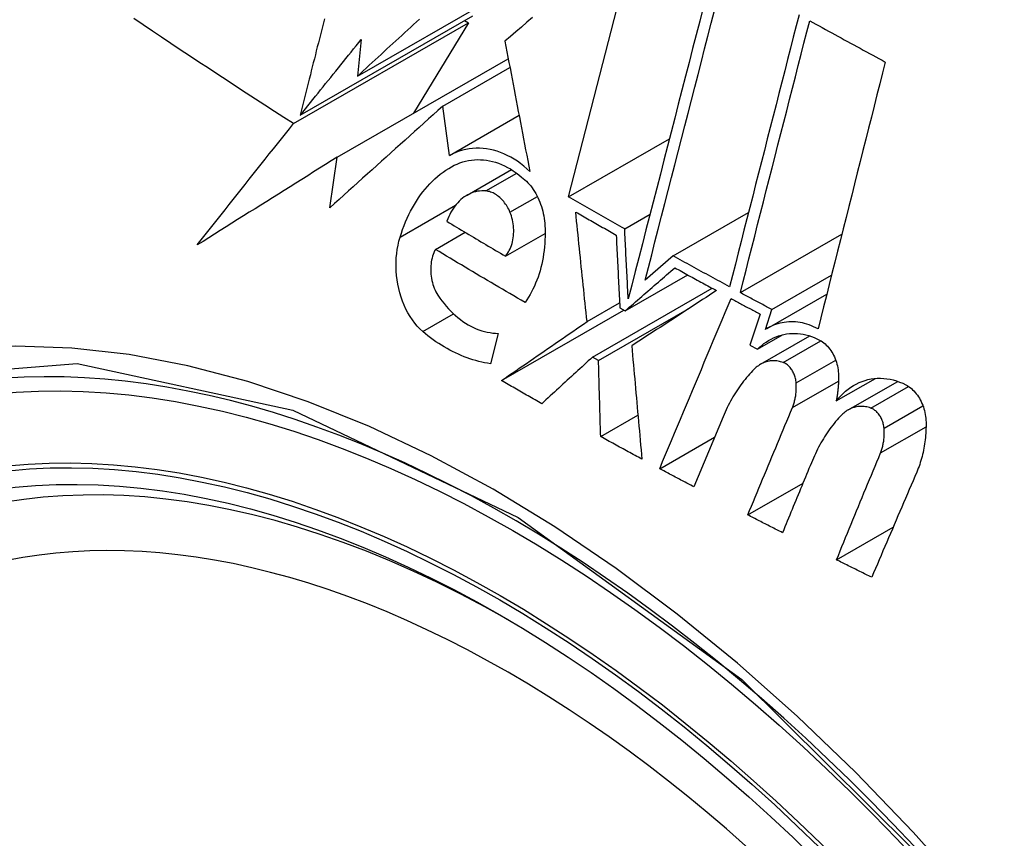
# Model space of a CAD drawing. Header units: inches. Extents: x 581 to 683, y 225 to 315.
# Tile 67 of 89: x 681.288 to 681.522, y 241.207 to 241.401. Entities that reach past the tile are written whole.
import ezdxf

# ---------------------------------------------------------------- set-up
doc = ezdxf.new("R2010")
doc.units = ezdxf.units.IN
doc.header["$MEASUREMENT"] = 0
doc.layers.add('Visible Edges(ANSI)', color=7, linetype='Continuous', lineweight=25)
doc.layers.add('Visible Tangent Edges(ANSI)', color=7, linetype='Continuous', lineweight=25)

msp = doc.modelspace()

# ---------------------------------------------------------------- linework, layer by layer
at = {"layer": 'Visible Edges(ANSI)'}
for p, q in [((681.41813, 241.35931), (681.43455, 241.42299)), ((681.36804, 241.38797), (681.40559, 241.4096)), ((681.35448, 241.3787), (681.39542, 241.40228)), ((681.35287, 241.37669), (681.39441, 241.40061)), ((681.39441, 241.40061), (681.38138, 241.37919)), ((681.39346, 241.40115), (681.39441, 241.40061)), ((681.36895, 241.39667), (681.36804, 241.38797)), ((681.36322, 241.36873), (681.40383, 241.39211)), ((681.38827, 241.38081), (681.40423, 241.39001)), ((681.3899, 241.36917), (681.38827, 241.38081)), ((681.3899, 241.36917), (681.40639, 241.37867)), ((681.41813, 241.35931), (681.44208, 241.37311)), ((681.36151, 241.35672), (681.36322, 241.36873)), ((681.39405, 241.35972), (681.40458, 241.36578)), ((681.44296, 241.3453), (681.46085, 241.3556)), ((681.43146, 241.35172), (681.43747, 241.35518)), ((681.38655, 241.34684), (681.3936, 241.3509)), ((681.40317, 241.34524), (681.41257, 241.35065)), ((681.45891, 241.33658), (681.48299, 241.35045)), ((681.44296, 241.3453), (681.43632, 241.33953)), ((681.43157, 241.33223), (681.44642, 241.34079)), ((681.4664, 241.33255), (681.48053, 241.34069)), ((681.42383, 241.32127), (681.45222, 241.33762)), ((681.46524, 241.32806), (681.47942, 241.33623)), ((681.40223, 241.3157), (681.43125, 241.33241)), ((681.42252, 241.3297), (681.43025, 241.33415)), ((681.42526, 241.32046), (681.44685, 241.3329)), ((681.43032, 241.33294), (681.43157, 241.33223)), ((681.46484, 241.32782), (681.4664, 241.33255)), ((681.46363, 241.33145), (681.46118, 241.32407)), ((681.40147, 241.3269), (681.39962, 241.3197)), ((681.46295, 241.32313), (681.46895, 241.32658)), ((681.46372, 241.31957), (681.4754, 241.3263)), ((681.46118, 241.32407), (681.46295, 241.32313)), ((681.42526, 241.32046), (681.42383, 241.32127)), ((681.48167, 241.31086), (681.49095, 241.31621)), ((681.48447, 241.30872), (681.49626, 241.31551)), ((681.42576, 241.30238), (681.4346, 241.30747)), ((681.45482, 241.30711), (681.44786, 241.29047)), ((681.43977, 241.29476), (681.45279, 241.30226)), ((681.46067, 241.28379), (681.47378, 241.29134)), ((681.48173, 241.27313), (681.49517, 241.28086))]:
    msp.add_line(p, q, dxfattribs=at)
at = {"layer": 'Visible Edges(ANSI)', "flags": 128}
for points in [[(681.45009, 241.40426), (681.44926, 241.40102), (681.44842, 241.39777), (681.44758, 241.3945), (681.44674, 241.39122), (681.44589, 241.38793), (681.44504, 241.38463), (681.44419, 241.38132), (681.44334, 241.378), (681.44249, 241.37469), (681.44163, 241.37136), (681.44078, 241.36804), (681.43992, 241.36472), (681.43907, 241.3614), (681.43822, 241.35808), (681.43736, 241.35476), (681.43651, 241.35146), (681.43567, 241.34816), (681.43482, 241.34487), (681.43398, 241.34159), (681.43314, 241.33833), (681.4323, 241.33508)], [(681.43632, 241.33953), (681.4371, 241.34254), (681.43787, 241.34557), (681.43865, 241.3486), (681.43943, 241.35164), (681.44022, 241.35469), (681.441, 241.35775), (681.44179, 241.36081), (681.44258, 241.36387), (681.44336, 241.36694), (681.44415, 241.37001), (681.44494, 241.37308), (681.44573, 241.37615), (681.44652, 241.37922), (681.44731, 241.38228), (681.44809, 241.38534), (681.44888, 241.38839), (681.44966, 241.39144), (681.45044, 241.39447), (681.45122, 241.3975), (681.452, 241.40052), (681.45277, 241.40352)], [(681.47284, 241.40253), (681.47216, 241.39989), (681.47148, 241.39724), (681.4708, 241.39458), (681.47012, 241.39191), (681.46943, 241.38923), (681.46875, 241.38654), (681.46806, 241.38385), (681.46737, 241.38116), (681.46668, 241.37846), (681.46599, 241.37576), (681.4653, 241.37305), (681.46461, 241.37034), (681.46392, 241.36763), (681.46323, 241.36492), (681.46253, 241.36221), (681.46184, 241.3595), (681.46115, 241.3568), (681.46046, 241.35409), (681.45977, 241.35139), (681.45909, 241.34869), (681.4584, 241.346), (681.45772, 241.34331), (681.45703, 241.34063), (681.45635, 241.33796)], [(681.35287, 241.37669), (681.35061, 241.37814), (681.34835, 241.3796), (681.3461, 241.38105), (681.34385, 241.38251), (681.3416, 241.38397), (681.33936, 241.38544), (681.33712, 241.3869), (681.33489, 241.38837), (681.33266, 241.38984), (681.33043, 241.39131), (681.32821, 241.39278), (681.32599, 241.39425), (681.32378, 241.39572), (681.32157, 241.3972), (681.31937, 241.39867), (681.31718, 241.40014), (681.31498, 241.40162)], [(681.36019, 241.4016), (681.35995, 241.40065), (681.35971, 241.3997), (681.35947, 241.39875), (681.35924, 241.39779), (681.359, 241.39684), (681.35876, 241.39589), (681.35852, 241.39493), (681.35828, 241.39398), (681.35805, 241.39302), (681.35781, 241.39207), (681.35757, 241.39111), (681.35733, 241.39016), (681.35709, 241.3892), (681.35686, 241.38825), (681.35662, 241.38729), (681.35638, 241.38634), (681.35614, 241.38538), (681.35591, 241.38443), (681.35567, 241.38347), (681.35543, 241.38252), (681.35519, 241.38157), (681.35496, 241.38061), (681.35472, 241.37966), (681.35448, 241.3787)], [(681.36804, 241.38797), (681.36873, 241.38861), (681.36943, 241.38926), (681.37013, 241.3899), (681.37083, 241.39055), (681.37154, 241.39119), (681.37224, 241.39184), (681.37294, 241.39248), (681.37364, 241.39313), (681.37434, 241.39378), (681.37505, 241.39442), (681.37575, 241.39507), (681.37645, 241.39571), (681.37716, 241.39636), (681.37786, 241.39701), (681.37856, 241.39765), (681.37927, 241.3983), (681.37997, 241.39894), (681.38068, 241.39959), (681.38138, 241.40024), (681.38208, 241.40088), (681.38279, 241.40153)], [(681.40959, 241.40186), (681.40827, 241.40075), (681.40696, 241.39964), (681.40565, 241.39852), (681.40434, 241.39741), (681.40303, 241.39631)], [(681.45891, 241.33658), (681.45958, 241.33925), (681.46027, 241.34193), (681.46095, 241.34462), (681.46163, 241.34731), (681.46232, 241.35001), (681.46301, 241.35271), (681.4637, 241.35541), (681.46438, 241.35812), (681.46507, 241.36082), (681.46577, 241.36353), (681.46646, 241.36624), (681.46715, 241.36895), (681.46784, 241.37166), (681.46853, 241.37437), (681.46922, 241.37707), (681.46991, 241.37977), (681.47059, 241.38246), (681.47128, 241.38515), (681.47196, 241.38783), (681.47265, 241.39051), (681.47333, 241.39318), (681.47401, 241.39584), (681.47469, 241.39849), (681.47536, 241.40114)], [(681.47536, 241.40114), (681.47611, 241.40073), (681.47685, 241.40032), (681.4776, 241.3999), (681.47835, 241.39949), (681.47909, 241.39908), (681.47984, 241.39867), (681.48058, 241.39826), (681.48133, 241.39785), (681.48208, 241.39744), (681.48283, 241.39703), (681.48357, 241.39662), (681.48432, 241.39622), (681.48507, 241.39581), (681.48582, 241.3954), (681.48657, 241.39499), (681.48732, 241.39458), (681.48806, 241.39417), (681.48881, 241.39376), (681.48956, 241.39336), (681.49031, 241.39295), (681.49106, 241.39254), (681.49181, 241.39213), (681.49256, 241.39173), (681.49331, 241.39132)], [(681.35448, 241.3787), (681.35508, 241.37945), (681.35568, 241.3802), (681.35628, 241.38095), (681.35688, 241.38169), (681.35748, 241.38244), (681.35808, 241.38319), (681.35869, 241.38394), (681.35929, 241.38469), (681.35989, 241.38544), (681.36049, 241.38619), (681.3611, 241.38694), (681.3617, 241.38769), (681.3623, 241.38844), (681.36291, 241.38919), (681.36351, 241.38994), (681.36411, 241.39069), (681.36472, 241.39143), (681.36532, 241.39218), (681.36593, 241.39293), (681.36653, 241.39368), (681.36714, 241.39443), (681.36774, 241.39518), (681.36834, 241.39593), (681.36895, 241.39667)], [(681.40303, 241.39631), (681.40328, 241.39504), (681.40352, 241.39376), (681.40376, 241.39249), (681.404, 241.39121), (681.40425, 241.38992), (681.40449, 241.38864), (681.40474, 241.38735), (681.40498, 241.38606), (681.40523, 241.38477), (681.40548, 241.38348), (681.40572, 241.38218), (681.40597, 241.38089), (681.40622, 241.37959), (681.40647, 241.3783), (681.40671, 241.377), (681.40696, 241.3757), (681.40721, 241.3744), (681.40746, 241.3731), (681.40771, 241.37181), (681.40796, 241.37051), (681.40821, 241.36921), (681.40845, 241.36792), (681.4087, 241.36662), (681.40895, 241.36533)], [(681.49331, 241.39132), (681.49265, 241.38872), (681.49199, 241.38611), (681.49133, 241.3835), (681.49067, 241.38087), (681.49, 241.37824), (681.48934, 241.37561), (681.48867, 241.37297), (681.488, 241.37033), (681.48733, 241.36768), (681.48666, 241.36503), (681.48599, 241.36237), (681.48533, 241.35972), (681.48466, 241.35706), (681.48399, 241.3544), (681.48332, 241.35175), (681.48265, 241.34909), (681.48198, 241.34644), (681.48131, 241.34379), (681.48065, 241.34114), (681.47998, 241.33849), (681.47932, 241.33585), (681.47866, 241.33321), (681.478, 241.33058), (681.47734, 241.32796)], [(681.38827, 241.38081), (681.38715, 241.37981), (681.38604, 241.37881), (681.38492, 241.37781), (681.38381, 241.37681), (681.38269, 241.3758), (681.38157, 241.3748), (681.38045, 241.37379), (681.37933, 241.37279), (681.37821, 241.37178), (681.37709, 241.37078), (681.37598, 241.36977), (681.37486, 241.36876), (681.37374, 241.36775), (681.37262, 241.36675), (681.3715, 241.36574), (681.37039, 241.36474), (681.36927, 241.36373), (681.36816, 241.36272), (681.36705, 241.36172), (681.36594, 241.36072), (681.36483, 241.35972), (681.36372, 241.35871), (681.36261, 241.35772), (681.36151, 241.35672)], [(681.33003, 241.34789), (681.33097, 241.34909), (681.33191, 241.35028), (681.33285, 241.35148), (681.33379, 241.35267), (681.33473, 241.35387), (681.33568, 241.35507), (681.33663, 241.35627), (681.33757, 241.35747), (681.33852, 241.35867), (681.33948, 241.35987), (681.34043, 241.36108), (681.34138, 241.36228), (681.34234, 241.36348), (681.34329, 241.36468), (681.34425, 241.36589), (681.3452, 241.36709), (681.34616, 241.36829), (681.34712, 241.36949), (681.34808, 241.37069), (681.34904, 241.37189), (681.34999, 241.37309), (681.35095, 241.37429), (681.35191, 241.37549), (681.35287, 241.37669)], [(681.40895, 241.36533), (681.40824, 241.366), (681.4075, 241.36663), (681.40675, 241.36723), (681.40599, 241.36778), (681.40521, 241.36829), (681.40442, 241.36875), (681.40361, 241.36917), (681.4028, 241.36955), (681.40199, 241.36988), (681.40117, 241.37016), (681.40034, 241.3704), (681.39951, 241.37058), (681.39868, 241.37072), (681.39785, 241.37082), (681.39702, 241.37086), (681.3962, 241.37086), (681.39538, 241.37081), (681.39457, 241.37071), (681.39376, 241.37057), (681.39297, 241.37038), (681.39218, 241.37014), (681.39141, 241.36986), (681.39065, 241.36954), (681.3899, 241.36917)], [(681.36322, 241.36873), (681.36182, 241.36785), (681.36042, 241.36697), (681.35902, 241.3661), (681.35763, 241.36522), (681.35623, 241.36434), (681.35484, 241.36347), (681.35344, 241.3626), (681.35205, 241.36172), (681.35066, 241.36085), (681.34927, 241.35998), (681.34788, 241.35911), (681.3465, 241.35824), (681.34511, 241.35737), (681.34373, 241.3565), (681.34235, 241.35564), (681.34097, 241.35477), (681.3396, 241.35391), (681.33823, 241.35304), (681.33685, 241.35218), (681.33548, 241.35132), (681.33412, 241.35046), (681.33275, 241.3496), (681.33139, 241.34875), (681.33003, 241.34789)], [(681.39037, 241.36646), (681.39102, 241.3668), (681.39168, 241.3671), (681.39234, 241.36736), (681.39302, 241.36759), (681.39371, 241.36778), (681.3944, 241.36793), (681.3951, 241.36804), (681.39581, 241.36811), (681.39652, 241.36815), (681.39724, 241.36814), (681.39796, 241.3681), (681.39868, 241.36801), (681.39939, 241.36789), (681.40011, 241.36773), (681.40083, 241.36752), (681.40155, 241.36728), (681.40226, 241.367), (681.40296, 241.36668), (681.40366, 241.36632), (681.40435, 241.36593), (681.40503, 241.3655), (681.40569, 241.36503), (681.40635, 241.36453), (681.40699, 241.36399)], [(681.37816, 241.34974), (681.37846, 241.35067), (681.37877, 241.35159), (681.37911, 241.3525), (681.37947, 241.35338), (681.37985, 241.35425), (681.38025, 241.3551), (681.38066, 241.35593), (681.3811, 241.35674), (681.38155, 241.35753), (681.38203, 241.3583), (681.38252, 241.35905), (681.38303, 241.35977), (681.38356, 241.36048), (681.3841, 241.36116), (681.38466, 241.36181), (681.38524, 241.36244), (681.38583, 241.36304), (681.38644, 241.36361), (681.38706, 241.36416), (681.3877, 241.36468), (681.38835, 241.36517), (681.38901, 241.36563), (681.38969, 241.36606), (681.39037, 241.36646)], [(681.40699, 241.36399), (681.40738, 241.3637), (681.40776, 241.36338), (681.40812, 241.36304), (681.40848, 241.36267), (681.40883, 241.36229), (681.40916, 241.36189), (681.40948, 241.36147), (681.40978, 241.36103), (681.41008, 241.36057), (681.41036, 241.3601), (681.41062, 241.35961), (681.41087, 241.35912), (681.4111, 241.35861), (681.41131, 241.35808), (681.41151, 241.35755), (681.41169, 241.35701), (681.41186, 241.35646), (681.412, 241.35591), (681.41213, 241.35534), (681.41225, 241.35478), (681.41234, 241.35421), (681.41242, 241.35364), (681.41248, 241.35306), (681.41252, 241.35249)], [(681.3985, 241.36071), (681.39801, 241.36074), (681.39752, 241.36074), (681.39704, 241.3607), (681.39656, 241.36064), (681.39608, 241.36054), (681.39561, 241.36041), (681.39515, 241.36025), (681.3947, 241.36005), (681.39425, 241.35983), (681.39382, 241.35958), (681.3934, 241.3593), (681.39299, 241.359), (681.39259, 241.35866), (681.39221, 241.3583), (681.39184, 241.35792), (681.39149, 241.35751), (681.39115, 241.35708), (681.39083, 241.35663), (681.39052, 241.35616), (681.39023, 241.35566), (681.38996, 241.35515), (681.38971, 241.35462), (681.38947, 241.35408), (681.38925, 241.35351)], [(681.40424, 241.35566), (681.40409, 241.35601), (681.40393, 241.35635), (681.40375, 241.35668), (681.40357, 241.357), (681.40338, 241.35731), (681.40318, 241.35761), (681.40297, 241.3579), (681.40275, 241.35818), (681.40252, 241.35845), (681.40229, 241.35871), (681.40205, 241.35895), (681.4018, 241.35918), (681.40155, 241.35939), (681.40129, 241.35959), (681.40102, 241.35978), (681.40076, 241.35994), (681.40048, 241.3601), (681.40021, 241.36024), (681.39993, 241.36036), (681.39964, 241.36046), (681.39936, 241.36055), (681.39907, 241.36062), (681.39879, 241.36067), (681.3985, 241.36071)], [(681.43146, 241.35172), (681.4309, 241.35203), (681.43034, 241.35235), (681.42979, 241.35266), (681.42923, 241.35298), (681.42867, 241.3533), (681.42811, 241.35361), (681.42756, 241.35393), (681.427, 241.35424), (681.42644, 241.35456), (681.42589, 241.35487), (681.42533, 241.35519), (681.42478, 241.35551), (681.42422, 241.35582), (681.42367, 241.35614), (681.42311, 241.35646), (681.42256, 241.35677), (681.422, 241.35709), (681.42145, 241.35741), (681.4209, 241.35772), (681.42034, 241.35804), (681.41979, 241.35836), (681.41924, 241.35868), (681.41868, 241.359), (681.41813, 241.35931)], [(681.40317, 241.34524), (681.40342, 241.34555), (681.40365, 241.34588), (681.40387, 241.34623), (681.40408, 241.3466), (681.40426, 241.34698), (681.40443, 241.34738), (681.40458, 241.34779), (681.40472, 241.34822), (681.40483, 241.34866), (681.40493, 241.3491), (681.40501, 241.34956), (681.40506, 241.35002), (681.4051, 241.3505), (681.40512, 241.35097), (681.40512, 241.35145), (681.4051, 241.35193), (681.40507, 241.35241), (681.40501, 241.35289), (681.40493, 241.35337), (681.40483, 241.35384), (681.40471, 241.35431), (681.40457, 241.35477), (681.40442, 241.35522), (681.40424, 241.35566)], [(681.42252, 241.3297), (681.4224, 241.33078), (681.42229, 241.33186), (681.42218, 241.33295), (681.42207, 241.33404), (681.42195, 241.33512), (681.42184, 241.33621), (681.42173, 241.3373), (681.42162, 241.33838), (681.4215, 241.33947), (681.42139, 241.34056), (681.42128, 241.34164), (681.42117, 241.34273), (681.42106, 241.34381), (681.42094, 241.3449), (681.42083, 241.34599), (681.42072, 241.34707), (681.42061, 241.34815), (681.4205, 241.34924), (681.42039, 241.35032), (681.42028, 241.3514), (681.42017, 241.35248), (681.42006, 241.35356), (681.41995, 241.35464), (681.41984, 241.35571)], [(681.41984, 241.35571), (681.42024, 241.35548), (681.42064, 241.35525), (681.42104, 241.35503), (681.42144, 241.3548), (681.42184, 241.35457), (681.42224, 241.35434), (681.42264, 241.35411), (681.42303, 241.35388), (681.42343, 241.35366), (681.42383, 241.35343), (681.42423, 241.3532), (681.42463, 241.35297), (681.42503, 241.35275), (681.42543, 241.35252), (681.42583, 241.35229), (681.42623, 241.35206), (681.42664, 241.35184), (681.42704, 241.35161), (681.42744, 241.35138), (681.42784, 241.35115), (681.42824, 241.35093), (681.42864, 241.3507), (681.42904, 241.35047), (681.42944, 241.35025)], [(681.38925, 241.35351), (681.38983, 241.35316), (681.39041, 241.35282), (681.39098, 241.35247), (681.39156, 241.35213), (681.39214, 241.35178), (681.39272, 241.35143), (681.39329, 241.35109), (681.39387, 241.35074), (681.39445, 241.3504), (681.39503, 241.35005), (681.39561, 241.34971), (681.39619, 241.34936), (681.39677, 241.34902), (681.39735, 241.34867), (681.39793, 241.34833), (681.39851, 241.34798), (681.39909, 241.34764), (681.39968, 241.3473), (681.40026, 241.34695), (681.40084, 241.34661), (681.40142, 241.34627), (681.402, 241.34592), (681.40259, 241.34558), (681.40317, 241.34524)], [(681.41252, 241.35249), (681.41256, 241.35163), (681.41257, 241.35078), (681.41257, 241.34993), (681.41254, 241.34908), (681.41249, 241.34824), (681.41242, 241.34741), (681.41234, 241.34657), (681.41223, 241.34575), (681.41209, 241.34494), (681.41194, 241.34413), (681.41177, 241.34333), (681.41158, 241.34255), (681.41137, 241.34177), (681.41114, 241.34101), (681.41089, 241.34026), (681.41062, 241.33953), (681.41033, 241.33881), (681.41003, 241.3381), (681.4097, 241.33742), (681.40936, 241.33675), (681.409, 241.33609), (681.40862, 241.33546), (681.40823, 241.33484), (681.40782, 241.33425)], [(681.4323, 241.33508), (681.43227, 241.33577), (681.43223, 241.33647), (681.4322, 241.33716), (681.43216, 241.33785), (681.43213, 241.33855), (681.43209, 241.33924), (681.43205, 241.33993), (681.43202, 241.34063), (681.43198, 241.34132), (681.43195, 241.34202), (681.43191, 241.34271), (681.43188, 241.3434), (681.43184, 241.3441), (681.43181, 241.34479), (681.43177, 241.34549), (681.43174, 241.34618), (681.4317, 241.34687), (681.43167, 241.34757), (681.43163, 241.34826), (681.4316, 241.34895), (681.43156, 241.34964), (681.43153, 241.35034), (681.43149, 241.35103), (681.43146, 241.35172)], [(681.38355, 241.32734), (681.38288, 241.32795), (681.38225, 241.32862), (681.38164, 241.32933), (681.38107, 241.3301), (681.38052, 241.33092), (681.38002, 241.33177), (681.37955, 241.33266), (681.37913, 241.33358), (681.37874, 241.33454), (681.3784, 241.33552), (681.3781, 241.33652), (681.37784, 241.33753), (681.37762, 241.33856), (681.37745, 241.3396), (681.37733, 241.34064), (681.37725, 241.34169), (681.37721, 241.34274), (681.37721, 241.34378), (681.37726, 241.34481), (681.37736, 241.34583), (681.37749, 241.34684), (681.37767, 241.34783), (681.37789, 241.3488), (681.37816, 241.34974)], [(681.42944, 241.35025), (681.42948, 241.34953), (681.42952, 241.34881), (681.42955, 241.34809), (681.42959, 241.34737), (681.42962, 241.34665), (681.42966, 241.34593), (681.4297, 241.34521), (681.42973, 241.34448), (681.42977, 241.34376), (681.4298, 241.34304), (681.42984, 241.34232), (681.42988, 241.3416), (681.42991, 241.34088), (681.42995, 241.34015), (681.42999, 241.33943), (681.43002, 241.33871), (681.43006, 241.33799), (681.4301, 241.33727), (681.43013, 241.33654), (681.43017, 241.33582), (681.43021, 241.3351), (681.43024, 241.33438), (681.43028, 241.33366), (681.43032, 241.33294)], [(681.38655, 241.34684), (681.38635, 241.34646), (681.38618, 241.34605), (681.38602, 241.34564), (681.38588, 241.34521), (681.38576, 241.34477), (681.38565, 241.34431), (681.38557, 241.34385), (681.3855, 241.34338), (681.38546, 241.3429), (681.38543, 241.34242), (681.38543, 241.34193), (681.38544, 241.34144), (681.38548, 241.34095), (681.38553, 241.34046), (681.38561, 241.33997), (681.3857, 241.33949), (681.38582, 241.33901), (681.38595, 241.33854), (681.3861, 241.33808), (681.38628, 241.33762), (681.38647, 241.33718), (681.38668, 241.33676), (681.38691, 241.33635), (681.38715, 241.33596)], [(681.40782, 241.33425), (681.40692, 241.33477), (681.40603, 241.33529), (681.40513, 241.33581), (681.40424, 241.33633), (681.40335, 241.33685), (681.40245, 241.33737), (681.40156, 241.3379), (681.40067, 241.33842), (681.39979, 241.33894), (681.3989, 241.33947), (681.39801, 241.33999), (681.39712, 241.34051), (681.39624, 241.34104), (681.39535, 241.34156), (681.39447, 241.34209), (681.39358, 241.34262), (681.3927, 241.34314), (681.39182, 241.34367), (681.39094, 241.3442), (681.39006, 241.34473), (681.38918, 241.34525), (681.3883, 241.34578), (681.38742, 241.34631), (681.38655, 241.34684)], [(681.45635, 241.33796), (681.45579, 241.33826), (681.45523, 241.33857), (681.45467, 241.33887), (681.45411, 241.33918), (681.45355, 241.33948), (681.453, 241.33979), (681.45244, 241.34009), (681.45188, 241.3404), (681.45132, 241.3407), (681.45076, 241.34101), (681.4502, 241.34131), (681.44964, 241.34162), (681.44909, 241.34192), (681.44853, 241.34223), (681.44797, 241.34254), (681.44741, 241.34284), (681.44685, 241.34315), (681.4463, 241.34345), (681.44574, 241.34376), (681.44518, 241.34407), (681.44463, 241.34438), (681.44407, 241.34468), (681.44351, 241.34499), (681.44296, 241.3453)], [(681.43157, 241.33223), (681.43206, 241.33266), (681.43256, 241.33309), (681.43305, 241.33352), (681.43354, 241.33395), (681.43403, 241.33437), (681.43453, 241.3348), (681.43502, 241.33523), (681.43551, 241.33566), (681.436, 241.33609), (681.4365, 241.33652), (681.43699, 241.33694), (681.43748, 241.33737), (681.43797, 241.3378), (681.43846, 241.33823), (681.43896, 241.33865), (681.43945, 241.33908), (681.43994, 241.33951), (681.44043, 241.33993), (681.44092, 241.34036), (681.44141, 241.34078), (681.44189, 241.34121), (681.44238, 241.34163), (681.44287, 241.34206), (681.44336, 241.34248)], [(681.44336, 241.34248), (681.44377, 241.34225), (681.44418, 241.34203), (681.44459, 241.3418), (681.445, 241.34157), (681.44541, 241.34135), (681.44582, 241.34112), (681.44623, 241.34089), (681.44664, 241.34067), (681.44705, 241.34044), (681.44746, 241.34022), (681.44787, 241.33999), (681.44828, 241.33977), (681.4487, 241.33954), (681.44911, 241.33932), (681.44952, 241.33909), (681.44993, 241.33887), (681.45034, 241.33864), (681.45075, 241.33842), (681.45117, 241.33819), (681.45158, 241.33797), (681.45199, 241.33774), (681.4524, 241.33752), (681.45282, 241.33729), (681.45323, 241.33707)], [(681.45323, 241.33707), (681.45241, 241.33653), (681.45159, 241.33599), (681.45076, 241.33545), (681.44994, 241.33491), (681.44911, 241.33437), (681.44827, 241.33383), (681.44744, 241.33328), (681.44661, 241.33274), (681.44577, 241.33219), (681.44493, 241.33164), (681.44409, 241.33109), (681.44325, 241.33054), (681.44241, 241.32999), (681.44156, 241.32944), (681.44072, 241.32888), (681.43988, 241.32833), (681.43903, 241.32778), (681.43819, 241.32723), (681.43735, 241.32668), (681.4365, 241.32613), (681.43566, 241.32557), (681.43482, 241.32502), (681.43398, 241.32447), (681.43314, 241.32392)], [(681.38715, 241.33596), (681.38762, 241.33528), (681.3881, 241.33461), (681.3886, 241.33397), (681.38911, 241.33335), (681.38964, 241.33276), (681.39018, 241.33219), (681.39074, 241.33165), (681.39131, 241.33113), (681.39189, 241.33064), (681.39248, 241.33017), (681.39308, 241.32974), (681.39369, 241.32933), (681.39431, 241.32896), (681.39494, 241.32861), (681.39558, 241.3283), (681.39622, 241.32801), (681.39687, 241.32776), (681.39752, 241.32754), (681.39818, 241.32735), (681.39884, 241.3272), (681.3995, 241.32707), (681.40015, 241.32698), (681.40081, 241.32693), (681.40147, 241.3269)], [(681.43977, 241.29476), (681.44047, 241.29644), (681.44118, 241.29813), (681.44188, 241.29981), (681.44259, 241.30149), (681.44329, 241.30318), (681.444, 241.30486), (681.44471, 241.30655), (681.44541, 241.30824), (681.44612, 241.30992), (681.44683, 241.31161), (681.44753, 241.3133), (681.44824, 241.31498), (681.44895, 241.31667), (681.44965, 241.31836), (681.45036, 241.32005), (681.45107, 241.32173), (681.45177, 241.32342), (681.45248, 241.3251), (681.45318, 241.32678), (681.45389, 241.32847), (681.45459, 241.33015), (681.4553, 241.33183), (681.456, 241.33351), (681.4567, 241.33518)], [(681.4567, 241.33518), (681.45699, 241.33503), (681.45728, 241.33487), (681.45757, 241.33471), (681.45786, 241.33456), (681.45814, 241.3344), (681.45843, 241.33425), (681.45872, 241.33409), (681.45901, 241.33394), (681.4593, 241.33378), (681.45959, 241.33362), (681.45987, 241.33347), (681.46016, 241.33331), (681.46045, 241.33316), (681.46074, 241.333), (681.46103, 241.33285), (681.46132, 241.33269), (681.46161, 241.33254), (681.4619, 241.33238), (681.46218, 241.33223), (681.46247, 241.33207), (681.46276, 241.33192), (681.46305, 241.33176), (681.46334, 241.33161), (681.46363, 241.33145)], [(681.4664, 241.33255), (681.46609, 241.33272), (681.46578, 241.33288), (681.46546, 241.33305), (681.46515, 241.33322), (681.46484, 241.33339), (681.46453, 241.33355), (681.46421, 241.33372), (681.4639, 241.33389), (681.46359, 241.33406), (681.46327, 241.33422), (681.46296, 241.33439), (681.46265, 241.33456), (681.46234, 241.33473), (681.46202, 241.3349), (681.46171, 241.33506), (681.4614, 241.33523), (681.46109, 241.3354), (681.46078, 241.33557), (681.46046, 241.33574), (681.46015, 241.3359), (681.45984, 241.33607), (681.45953, 241.33624), (681.45922, 241.33641), (681.45891, 241.33658)], [(681.40223, 241.3157), (681.40307, 241.31628), (681.40391, 241.31686), (681.40476, 241.31744), (681.4056, 241.31803), (681.40645, 241.31861), (681.4073, 241.3192), (681.40814, 241.31978), (681.40899, 241.32037), (681.40984, 241.32095), (681.41069, 241.32154), (681.41154, 241.32212), (681.41239, 241.32271), (681.41323, 241.32329), (681.41408, 241.32388), (681.41493, 241.32446), (681.41578, 241.32505), (681.41662, 241.32563), (681.41747, 241.32621), (681.41831, 241.3268), (681.41916, 241.32738), (681.42, 241.32796), (681.42084, 241.32854), (681.42168, 241.32912), (681.42252, 241.3297)], [(681.47734, 241.32796), (681.47682, 241.32824), (681.4763, 241.32849), (681.47577, 241.32872), (681.47523, 241.32892), (681.47469, 241.3291), (681.47416, 241.32926), (681.47362, 241.32939), (681.47308, 241.32949), (681.47254, 241.32957), (681.472, 241.32962), (681.47146, 241.32965), (681.47092, 241.32966), (681.47038, 241.32963), (681.46985, 241.32959), (681.46932, 241.32952), (681.4688, 241.32942), (681.46828, 241.3293), (681.46777, 241.32916), (681.46726, 241.329), (681.46676, 241.32881), (681.46627, 241.32859), (681.46578, 241.32836), (681.4653, 241.3281), (681.46484, 241.32782)], [(681.39962, 241.3197), (681.39892, 241.31981), (681.39822, 241.31994), (681.39752, 241.32009), (681.39682, 241.32025), (681.39612, 241.32043), (681.39542, 241.32064), (681.39473, 241.32086), (681.39404, 241.3211), (681.39335, 241.32136), (681.39267, 241.32163), (681.39199, 241.32193), (681.39131, 241.32224), (681.39063, 241.32257), (681.38996, 241.32292), (681.3893, 241.32328), (681.38864, 241.32367), (681.38798, 241.32407), (681.38733, 241.32448), (681.38668, 241.32492), (681.38604, 241.32537), (681.38541, 241.32584), (681.38478, 241.32632), (681.38416, 241.32682), (681.38355, 241.32734)], [(681.46295, 241.32313), (681.46346, 241.3236), (681.46398, 241.32405), (681.46451, 241.32447), (681.46506, 241.32485), (681.46562, 241.32521), (681.4662, 241.32553), (681.46679, 241.32582), (681.46739, 241.32608), (681.468, 241.3263), (681.46862, 241.32649), (681.46925, 241.32665), (681.46989, 241.32676), (681.47054, 241.32685), (681.47119, 241.32689), (681.47184, 241.3269), (681.4725, 241.32687), (681.47316, 241.3268), (681.47382, 241.3267), (681.47448, 241.32656), (681.47514, 241.32638), (681.47579, 241.32616), (681.47644, 241.32591), (681.47708, 241.32563), (681.47772, 241.3253)], [(681.47772, 241.3253), (681.47805, 241.32511), (681.47838, 241.3249), (681.47869, 241.32466), (681.479, 241.3244), (681.4793, 241.32413), (681.47959, 241.32383), (681.47986, 241.32351), (681.48012, 241.32318), (681.48037, 241.32283), (681.48061, 241.32247), (681.48083, 241.32209), (681.48104, 241.3217), (681.48123, 241.3213), (681.4814, 241.32089), (681.48156, 241.32047), (681.48171, 241.32004), (681.48183, 241.31961), (681.48194, 241.31917), (681.48203, 241.31873), (681.48211, 241.31828), (681.48216, 241.31784), (681.4822, 241.31739), (681.48222, 241.31694), (681.48223, 241.31649)], [(681.43314, 241.32392), (681.43324, 241.32281), (681.43334, 241.32169), (681.43343, 241.32058), (681.43353, 241.31946), (681.43363, 241.31834), (681.43373, 241.31722), (681.43383, 241.3161), (681.43393, 241.31498), (681.43403, 241.31386), (681.43413, 241.31274), (681.43423, 241.31162), (681.43433, 241.31049), (681.43443, 241.30937), (681.43453, 241.30825), (681.43464, 241.30712), (681.43474, 241.306), (681.43484, 241.30488), (681.43494, 241.30376), (681.43505, 241.30263), (681.43515, 241.30151), (681.43525, 241.30039), (681.43536, 241.29927), (681.43546, 241.29815), (681.43556, 241.29703)], [(681.42383, 241.32127), (681.42333, 241.32081), (681.42283, 241.32035), (681.42233, 241.31989), (681.42183, 241.31943), (681.42133, 241.31897), (681.42083, 241.31851), (681.42033, 241.31805), (681.41983, 241.31759), (681.41932, 241.31713), (681.41882, 241.31667), (681.41832, 241.31621), (681.41781, 241.31575), (681.41731, 241.31529), (681.41681, 241.31482), (681.4163, 241.31436), (681.4158, 241.3139), (681.4153, 241.31344), (681.41479, 241.31297), (681.41429, 241.31251), (681.41379, 241.31205), (681.41329, 241.31159), (681.41278, 241.31113), (681.41228, 241.31067), (681.41178, 241.3102)], [(681.42576, 241.30238), (681.42574, 241.30313), (681.42572, 241.30388), (681.4257, 241.30464), (681.42567, 241.30539), (681.42565, 241.30615), (681.42563, 241.3069), (681.42561, 241.30766), (681.42559, 241.30841), (681.42557, 241.30916), (681.42555, 241.30992), (681.42553, 241.31067), (681.42551, 241.31143), (681.42549, 241.31218), (681.42547, 241.31294), (681.42544, 241.31369), (681.42542, 241.31444), (681.4254, 241.3152), (681.42538, 241.31595), (681.42536, 241.3167), (681.42534, 241.31746), (681.42532, 241.31821), (681.4253, 241.31896), (681.42528, 241.31971), (681.42526, 241.32046)], [(681.46909, 241.31998), (681.46878, 241.32009), (681.46847, 241.32018), (681.46816, 241.32026), (681.46786, 241.32032), (681.46755, 241.32036), (681.46724, 241.32039), (681.46693, 241.32041), (681.46662, 241.32041), (681.46632, 241.32039), (681.46601, 241.32036), (681.46571, 241.32031), (681.46542, 241.32025), (681.46512, 241.32017), (681.46483, 241.32008), (681.46454, 241.31997), (681.46426, 241.31985), (681.46398, 241.31972), (681.46371, 241.31957), (681.46345, 241.31941), (681.46319, 241.31923), (681.46293, 241.31904), (681.46268, 241.31884), (681.46244, 241.31863), (681.46221, 241.31841)], [(681.46221, 241.31841), (681.46183, 241.31802), (681.46146, 241.31763), (681.46109, 241.31723), (681.46073, 241.31682), (681.46038, 241.3164), (681.46003, 241.31598), (681.45969, 241.31554), (681.45935, 241.3151), (681.45902, 241.31466), (681.45869, 241.3142), (681.45838, 241.31374), (681.45806, 241.31327), (681.45776, 241.31279), (681.45746, 241.31231), (681.45716, 241.31182), (681.45688, 241.31132), (681.4566, 241.31082), (681.45632, 241.31031), (681.45605, 241.30979), (681.45579, 241.30927), (681.45554, 241.30874), (681.45529, 241.3082), (681.45505, 241.30766), (681.45482, 241.30711)], [(681.47215, 241.31515), (681.47212, 241.31542), (681.47209, 241.31568), (681.47204, 241.31595), (681.47199, 241.31621), (681.47192, 241.31647), (681.47185, 241.31672), (681.47176, 241.31697), (681.47167, 241.31722), (681.47156, 241.31746), (681.47145, 241.3177), (681.47132, 241.31793), (681.47119, 241.31815), (681.47105, 241.31836), (681.4709, 241.31856), (681.47075, 241.31876), (681.47059, 241.31894), (681.47042, 241.31912), (681.47024, 241.31928), (681.47006, 241.31943), (681.46987, 241.31957), (681.46968, 241.31969), (681.46948, 241.3198), (681.46929, 241.3199), (681.46909, 241.31998)], [(681.41178, 241.3102), (681.41138, 241.31043), (681.41098, 241.31066), (681.41058, 241.31089), (681.41018, 241.31112), (681.40978, 241.31134), (681.40938, 241.31157), (681.40898, 241.3118), (681.40858, 241.31203), (681.40818, 241.31226), (681.40778, 241.31249), (681.40739, 241.31271), (681.40699, 241.31294), (681.40659, 241.31317), (681.40619, 241.3134), (681.4058, 241.31363), (681.4054, 241.31386), (681.405, 241.31409), (681.4046, 241.31432), (681.40421, 241.31455), (681.40381, 241.31478), (681.40341, 241.31501), (681.40302, 241.31524), (681.40262, 241.31547), (681.40223, 241.3157)], [(681.48223, 241.31649), (681.48223, 241.31625), (681.48222, 241.31601), (681.48221, 241.31578), (681.48221, 241.31554), (681.4822, 241.3153), (681.48218, 241.31506), (681.48217, 241.31482), (681.48216, 241.31458), (681.48214, 241.31435), (681.48212, 241.31411), (681.4821, 241.31387), (681.48208, 241.31364), (681.48205, 241.3134), (681.48203, 241.31317), (681.482, 241.31294), (681.48197, 241.3127), (681.48194, 241.31247), (681.48191, 241.31224), (681.48187, 241.31201), (681.48183, 241.31178), (681.4818, 241.31155), (681.48176, 241.31132), (681.48172, 241.31109), (681.48167, 241.31086)], [(681.48167, 241.31086), (681.48219, 241.31149), (681.48273, 241.31208), (681.48329, 241.31264), (681.48388, 241.31316), (681.48448, 241.31365), (681.48511, 241.3141), (681.48575, 241.3145), (681.48641, 241.31487), (681.48709, 241.3152), (681.48778, 241.31548), (681.48849, 241.31572), (681.4892, 241.31592), (681.48993, 241.31607), (681.49067, 241.31618), (681.49141, 241.31624), (681.49216, 241.31625), (681.49292, 241.31622), (681.49368, 241.31614), (681.49443, 241.31601), (681.49519, 241.31584), (681.49594, 241.31562), (681.49669, 241.31535), (681.49743, 241.31504), (681.49817, 241.31468)], [(681.47127, 241.30927), (681.47135, 241.30949), (681.47144, 241.30971), (681.47152, 241.30994), (681.47159, 241.31017), (681.47166, 241.3104), (681.47173, 241.31063), (681.47179, 241.31087), (681.47185, 241.31111), (681.47191, 241.31135), (681.47195, 241.31159), (681.472, 241.31184), (681.47204, 241.31208), (681.47207, 241.31233), (681.4721, 241.31258), (681.47213, 241.31284), (681.47215, 241.31309), (681.47217, 241.31335), (681.47218, 241.3136), (681.47219, 241.31386), (681.47219, 241.31412), (681.47219, 241.31437), (681.47218, 241.31463), (681.47217, 241.31489), (681.47215, 241.31515)], [(681.49817, 241.31468), (681.49851, 241.31449), (681.49884, 241.31428), (681.49917, 241.31404), (681.49949, 241.31379), (681.4998, 241.31351), (681.50009, 241.31322), (681.50038, 241.3129), (681.50066, 241.31257), (681.50092, 241.31222), (681.50117, 241.31186), (681.5014, 241.31148), (681.50162, 241.31109), (681.50182, 241.31069), (681.50201, 241.31028), (681.50219, 241.30986), (681.50234, 241.30943), (681.50248, 241.30899), (681.5026, 241.30855), (681.50271, 241.3081), (681.5028, 241.30765), (681.50287, 241.3072), (681.50292, 241.30675), (681.50295, 241.30629), (681.50297, 241.30584)], [(681.46067, 241.28379), (681.46111, 241.28485), (681.46155, 241.28591), (681.46199, 241.28698), (681.46243, 241.28804), (681.46287, 241.2891), (681.46331, 241.29016), (681.46376, 241.29122), (681.4642, 241.29229), (681.46464, 241.29335), (681.46508, 241.29441), (681.46552, 241.29547), (681.46597, 241.29654), (681.46641, 241.2976), (681.46685, 241.29866), (681.46729, 241.29973), (681.46773, 241.30079), (681.46818, 241.30185), (681.46862, 241.30291), (681.46906, 241.30397), (681.4695, 241.30503), (681.46994, 241.30609), (681.47038, 241.30715), (681.47082, 241.30821), (681.47127, 241.30927)], [(681.48987, 241.30916), (681.48956, 241.30926), (681.48925, 241.30935), (681.48894, 241.30943), (681.48863, 241.30949), (681.48832, 241.30953), (681.48801, 241.30956), (681.4877, 241.30957), (681.48739, 241.30957), (681.48708, 241.30955), (681.48677, 241.30951), (681.48647, 241.30946), (681.48617, 241.3094), (681.48588, 241.30932), (681.48558, 241.30923), (681.4853, 241.30912), (681.48501, 241.309), (681.48473, 241.30886), (681.48446, 241.30872), (681.48419, 241.30855), (681.48393, 241.30838), (681.48368, 241.30819), (681.48343, 241.30799), (681.48319, 241.30778), (681.48296, 241.30755)], [(681.49301, 241.30437), (681.49298, 241.30463), (681.49294, 241.3049), (681.49289, 241.30516), (681.49284, 241.30542), (681.49277, 241.30568), (681.49269, 241.30593), (681.4926, 241.30618), (681.4925, 241.30643), (681.49239, 241.30667), (681.49228, 241.3069), (681.49215, 241.30713), (681.49201, 241.30735), (681.49187, 241.30756), (681.49172, 241.30776), (681.49156, 241.30795), (681.49139, 241.30814), (681.49122, 241.30831), (681.49104, 241.30847), (681.49086, 241.30862), (681.49067, 241.30875), (681.49047, 241.30887), (681.49027, 241.30898), (681.49007, 241.30908), (681.48987, 241.30916)], [(681.48296, 241.30755), (681.48259, 241.30716), (681.48222, 241.30676), (681.48186, 241.30635), (681.48151, 241.30594), (681.48116, 241.30552), (681.48082, 241.30509), (681.48049, 241.30465), (681.48016, 241.30421), (681.47984, 241.30375), (681.47952, 241.3033), (681.47921, 241.30283), (681.47891, 241.30236), (681.47861, 241.30188), (681.47832, 241.30139), (681.47804, 241.3009), (681.47776, 241.3004), (681.47749, 241.29989), (681.47722, 241.29938), (681.47697, 241.29886), (681.47671, 241.29833), (681.47647, 241.2978), (681.47623, 241.29726), (681.476, 241.29672), (681.47578, 241.29617)], [(681.49217, 241.29851), (681.49226, 241.29873), (681.49234, 241.29895), (681.49242, 241.29918), (681.49249, 241.2994), (681.49256, 241.29963), (681.49263, 241.29987), (681.49269, 241.3001), (681.49274, 241.30034), (681.4928, 241.30058), (681.49284, 241.30082), (681.49289, 241.30107), (681.49292, 241.30131), (681.49296, 241.30156), (681.49299, 241.30181), (681.49301, 241.30206), (681.49303, 241.30231), (681.49304, 241.30257), (681.49305, 241.30282), (681.49306, 241.30308), (681.49306, 241.30333), (681.49305, 241.30359), (681.49304, 241.30385), (681.49303, 241.30411), (681.49301, 241.30437)], [(681.50297, 241.30584), (681.50298, 241.30531), (681.50297, 241.30478), (681.50296, 241.30426), (681.50294, 241.30373), (681.50291, 241.30321), (681.50288, 241.30269), (681.50283, 241.30217), (681.50278, 241.30166), (681.50271, 241.30115), (681.50264, 241.30064), (681.50256, 241.30014), (681.50247, 241.29963), (681.50238, 241.29914), (681.50227, 241.29864), (681.50216, 241.29815), (681.50204, 241.29767), (681.50191, 241.29719), (681.50177, 241.29671), (681.50162, 241.29624), (681.50147, 241.29577), (681.50131, 241.29531), (681.50114, 241.29486), (681.50096, 241.29441), (681.50078, 241.29397)], [(681.43556, 241.29703), (681.43515, 241.29725), (681.43474, 241.29747), (681.43433, 241.29769), (681.43392, 241.29791), (681.43351, 241.29814), (681.4331, 241.29836), (681.43269, 241.29858), (681.43228, 241.2988), (681.43188, 241.29903), (681.43147, 241.29925), (681.43106, 241.29947), (681.43065, 241.29969), (681.43024, 241.29992), (681.42983, 241.30014), (681.42942, 241.30036), (681.42902, 241.30059), (681.42861, 241.30081), (681.4282, 241.30103), (681.42779, 241.30126), (681.42739, 241.30148), (681.42698, 241.3017), (681.42657, 241.30193), (681.42617, 241.30215), (681.42576, 241.30238)], [(681.48173, 241.27313), (681.48217, 241.27418), (681.4826, 241.27524), (681.48303, 241.2763), (681.48347, 241.27735), (681.4839, 241.27841), (681.48434, 241.27947), (681.48477, 241.28053), (681.48521, 241.28159), (681.48564, 241.28265), (681.48608, 241.28371), (681.48651, 241.28476), (681.48695, 241.28582), (681.48738, 241.28688), (681.48782, 241.28794), (681.48825, 241.289), (681.48869, 241.29006), (681.48912, 241.29112), (681.48956, 241.29217), (681.49, 241.29323), (681.49043, 241.29429), (681.49087, 241.29535), (681.4913, 241.2964), (681.49174, 241.29746), (681.49217, 241.29851)], [(681.44786, 241.29047), (681.44752, 241.29064), (681.44718, 241.29082), (681.44684, 241.291), (681.44651, 241.29118), (681.44617, 241.29136), (681.44583, 241.29154), (681.44549, 241.29172), (681.44515, 241.2919), (681.44482, 241.29207), (681.44448, 241.29225), (681.44414, 241.29243), (681.4438, 241.29261), (681.44347, 241.29279), (681.44313, 241.29297), (681.44279, 241.29315), (681.44246, 241.29333), (681.44212, 241.29351), (681.44178, 241.29369), (681.44145, 241.29387), (681.44111, 241.29405), (681.44078, 241.29423), (681.44044, 241.2944), (681.4401, 241.29458), (681.43977, 241.29476)], [(681.47578, 241.29617), (681.47549, 241.29548), (681.4752, 241.29479), (681.47492, 241.2941), (681.47463, 241.29341), (681.47435, 241.29272), (681.47406, 241.29203), (681.47377, 241.29134), (681.47349, 241.29064), (681.4732, 241.28995), (681.47291, 241.28926), (681.47263, 241.28857), (681.47234, 241.28788), (681.47205, 241.28719), (681.47177, 241.28649), (681.47148, 241.2858), (681.4712, 241.28511), (681.47091, 241.28442), (681.47062, 241.28373), (681.47034, 241.28304), (681.47005, 241.28234), (681.46976, 241.28165), (681.46948, 241.28096), (681.46919, 241.28027), (681.46891, 241.27958)], [(681.50078, 241.29397), (681.50033, 241.29293), (681.49989, 241.29189), (681.49944, 241.29085), (681.499, 241.28981), (681.49855, 241.28877), (681.49811, 241.28773), (681.49766, 241.28669), (681.49721, 241.28565), (681.49677, 241.2846), (681.49632, 241.28356), (681.49588, 241.28252), (681.49543, 241.28148), (681.49499, 241.28044), (681.49454, 241.27939), (681.49409, 241.27835), (681.49365, 241.27731), (681.4932, 241.27627), (681.49276, 241.27523), (681.49231, 241.27418), (681.49187, 241.27314), (681.49142, 241.2721), (681.49098, 241.27106), (681.49054, 241.27002), (681.49009, 241.26898)], [(681.46891, 241.27958), (681.46856, 241.27975), (681.46822, 241.27993), (681.46787, 241.2801), (681.46753, 241.28028), (681.46719, 241.28045), (681.46684, 241.28063), (681.4665, 241.2808), (681.46615, 241.28098), (681.46581, 241.28116), (681.46547, 241.28133), (681.46512, 241.28151), (681.46478, 241.28168), (681.46444, 241.28186), (681.46409, 241.28203), (681.46375, 241.28221), (681.46341, 241.28238), (681.46306, 241.28256), (681.46272, 241.28274), (681.46238, 241.28291), (681.46204, 241.28309), (681.46169, 241.28326), (681.46135, 241.28344), (681.46101, 241.28362), (681.46067, 241.28379)], [(681.49009, 241.26898), (681.48974, 241.26915), (681.48939, 241.26933), (681.48904, 241.2695), (681.4887, 241.26967), (681.48835, 241.26984), (681.488, 241.27002), (681.48765, 241.27019), (681.4873, 241.27036), (681.48695, 241.27053), (681.4866, 241.27071), (681.48626, 241.27088), (681.48591, 241.27105), (681.48556, 241.27122), (681.48521, 241.2714), (681.48486, 241.27157), (681.48451, 241.27174), (681.48417, 241.27191), (681.48382, 241.27209), (681.48347, 241.27226), (681.48312, 241.27243), (681.48277, 241.27261), (681.48243, 241.27278), (681.48208, 241.27295), (681.48173, 241.27313)]]:
    msp.add_lwpolyline(points, dxfattribs=at)
at = {"layer": 'Visible Edges(ANSI)'}
for centre, major_axis, start_param, end_param in [((681.50958, 240.49787), (-0.64835, 1.12588), 5.16346, 5.835982), ((681.40484, 241.00082), (0.15718, -0.27294), 2.362013, 7.062765)]:
    msp.add_ellipse(centre, major_axis=major_axis, ratio=0.578093, start_param=start_param, end_param=end_param, dxfattribs=at)
msp.add_ellipse((681.40136, 240.99882), major_axis=(-0.15963, 0.2772), ratio=0.578093, dxfattribs=at)
at = {"layer": 'Visible Tangent Edges(ANSI)'}
for p, q in [((681.3985, 241.36071), (681.40583, 241.36493)), ((681.40424, 241.35566), (681.41073, 241.3594)), ((681.37816, 241.34974), (681.39134, 241.35733)), ((681.38355, 241.32734), (681.39085, 241.33154)), ((681.46909, 241.31998), (681.47802, 241.32513)), ((681.47215, 241.31515), (681.48153, 241.32056)), ((681.47127, 241.30927), (681.48221, 241.31557)), ((681.48987, 241.30916), (681.49881, 241.3143)), ((681.49301, 241.30437), (681.50225, 241.30969)), ((681.49217, 241.29851), (681.50297, 241.30473))]:
    msp.add_line(p, q, dxfattribs=at)
at = {"layer": 'Visible Tangent Edges(ANSI)', "flags": 128}
for points in [[(681.5132, 241.19363), (681.49994, 241.20848), (681.48632, 241.22262), (681.4724, 241.23601), (681.45826, 241.24856), (681.44394, 241.26026), (681.42946, 241.27106), (681.41487, 241.28095), (681.40021, 241.28989), (681.38552, 241.29785), (681.37088, 241.30478), (681.35636, 241.31065), (681.34199, 241.31546), (681.32782, 241.3192), (681.31389, 241.32186), (681.30026, 241.32342), (681.28695, 241.32389), (681.27404, 241.32324), (681.26159, 241.32151), (681.24962, 241.31869), (681.23818, 241.31481)], [(681.15259, 241.16623), (681.16285, 241.22102), (681.18411, 241.26559), (681.21526, 241.29777), (681.25494, 241.31606), (681.30154, 241.31977), (681.35273, 241.30866), (681.40618, 241.28322), (681.45923, 241.24468), (681.50966, 241.19468)]]:
    msp.add_lwpolyline(points, dxfattribs=at)
at = {"layer": 'Visible Tangent Edges(ANSI)'}
for centre, major_axis, start_param, end_param in [((681.40384, 241.00025), (-0.17285, 0.30015), 5.049711, 10.658253), ((681.40379, 241.00022), (-0.1503, 0.261), 4.099688, 6.899754)]:
    msp.add_ellipse(centre, major_axis=major_axis, ratio=0.578093, start_param=start_param, end_param=end_param, dxfattribs=at)
for centre, major_axis in [((681.40444, 241.00059), (0.17078, -0.29656)), ((681.40146, 240.99888), (-0.16238, 0.28198)), ((681.40136, 240.99882), (0.16178, -0.28094))]:
    msp.add_ellipse(centre, major_axis=major_axis, ratio=0.578093, dxfattribs=at)

doc.saveas('drawing.dxf')
